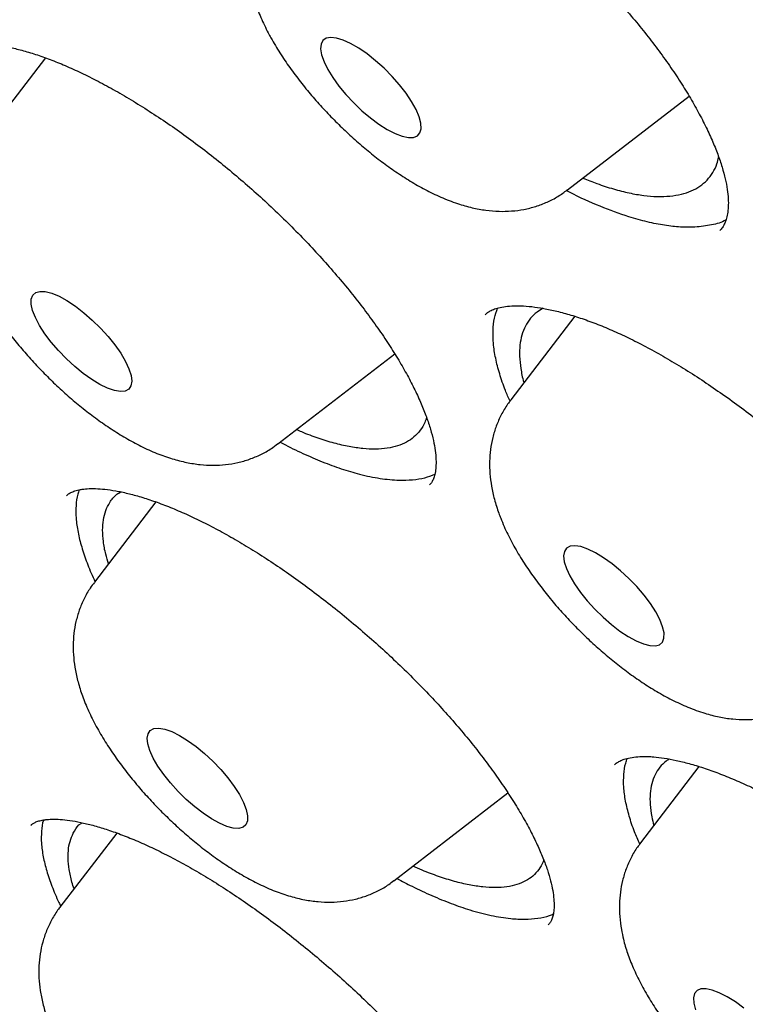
# Model space of a CAD drawing. Header units: millimetres. Extents: x 8 to 806, y 12 to 1720.
# Tile 23 of 128: x 627.25 to 631.57, y 636.02 to 641.88. Entities that reach past the tile are written whole.
import ezdxf

# ---------------------------------------------------------------- set-up
doc = ezdxf.new("R2010")
doc.units = ezdxf.units.MM

msp = doc.modelspace()

# ---------------------------------------------------------------- linework, layer by layer
at = {"color": 7, "linetype": 'Continuous', "lineweight": 30}
for p, q in [((627.4008, 641.6545), (627.0014, 641.1331)), ((630.5071, 640.8675), (631.2315, 641.4263)), ((630.0193, 640.1265), (630.0177, 640.1246)), ((630.5511, 640.1154), (630.1702, 639.6183)), ((628.7843, 639.356), (629.4793, 639.892)), ((627.528, 639.0483), (627.5266, 639.0465)), ((628.0585, 639.0101), (627.6921, 638.5318)), ((631.2903, 637.4347), (630.9426, 636.9809)), ((629.475, 636.7547), (630.153, 637.2776)), ((627.3163, 637.0855), (627.315, 637.084)), ((627.8258, 637.0387), (627.4876, 636.5974))]:
    msp.add_line(p, q, dxfattribs=at)
at = {"color": 7, "linetype": 'Continuous', "lineweight": 30, "flags": 128}
for points in [[(629.0816, 641.5852), (629.1114, 641.5366), (629.1477, 641.4863), (629.1895, 641.4358), (629.2356, 641.3864), (629.2846, 641.3397), (629.3351, 641.2969), (629.3858, 641.2593), (629.435, 641.228), (629.4815, 641.2039), (629.5238, 641.1876), (629.5608, 641.1797), (629.5913, 641.1804), (629.6146, 641.1896), (629.6299, 641.207), (629.6368, 641.2323), (629.6351, 641.2646), (629.6249, 641.303), (629.6064, 641.3465), (629.5802, 641.3937), (629.547, 641.4434), (629.5078, 641.494), (629.4637, 641.5441), (629.416, 641.5923), (629.3661, 641.6372), (629.3153, 641.6776), (629.2652, 641.7121), (629.2172, 641.7399), (629.1726, 641.7602), (629.1328, 641.7723), (629.0989, 641.776), (629.0719, 641.771), (629.0526, 641.7577), (629.0414, 641.7362), (629.0388, 641.7073), (629.0448, 641.6718), (629.0592, 641.6307), (629.0816, 641.5852)], [(627.898, 639.8026), (627.9104, 639.7627), (627.9144, 639.7287), (627.9098, 639.7015), (627.8967, 639.6819), (627.8755, 639.6704), (627.8468, 639.6675), (627.8114, 639.6731), (627.7704, 639.6872), (627.7249, 639.7093), (627.6763, 639.7388), (627.6259, 639.7748), (627.5752, 639.8163), (627.5256, 639.8621), (627.4787, 639.9109), (627.4356, 639.9612), (627.3977, 640.0118), (627.3661, 640.061), (627.3416, 640.1074), (627.325, 640.1498), (627.3167, 640.1869), (627.3171, 640.2176), (627.326, 640.2411), (627.3432, 640.2567), (627.3682, 640.2639), (627.4004, 640.2626), (627.4387, 640.2527), (627.4821, 640.2345), (627.5293, 640.2087), (627.579, 640.1758), (627.6297, 640.1369), (627.6801, 640.0931), (627.7285, 640.0456), (627.7737, 639.9959), (627.8143, 639.9452), (627.8492, 639.8952), (627.8774, 639.8472), (627.898, 639.8026)], [(630.5011, 638.6144), (630.5218, 638.5698), (630.5499, 638.5218), (630.5848, 638.4718), (630.6254, 638.4212), (630.6706, 638.3714), (630.7191, 638.3239), (630.7694, 638.2801), (630.8201, 638.2412), (630.8698, 638.2084), (630.917, 638.1825), (630.9604, 638.1644), (630.9987, 638.1545), (631.0309, 638.1531), (631.0559, 638.1603), (631.0731, 638.1759), (631.082, 638.1994), (631.0824, 638.2301), (631.0741, 638.2672), (631.0575, 638.3096), (631.033, 638.3561), (631.0014, 638.4053), (630.9635, 638.4558), (630.9205, 638.5062), (630.8735, 638.555), (630.8239, 638.6008), (630.7732, 638.6423), (630.7228, 638.6783), (630.6742, 638.7078), (630.6287, 638.7298), (630.5877, 638.7439), (630.5523, 638.7496), (630.5236, 638.7466), (630.5024, 638.7352), (630.4893, 638.7156), (630.4847, 638.6883), (630.4887, 638.6543), (630.5011, 638.6144)], [(628.6044, 637.1422), (628.6037, 637.1118), (628.5945, 637.0886), (628.5769, 637.0733), (628.5515, 637.0665), (628.5191, 637.0682), (628.4806, 637.0784), (628.437, 637.0969), (628.3896, 637.1231), (628.3399, 637.1562), (628.2891, 637.1953), (628.2388, 637.2393), (628.1905, 637.2869), (628.1455, 637.3368), (628.1051, 637.3874), (628.0705, 637.4374), (628.0426, 637.4853), (628.0223, 637.5297), (628.0102, 637.5693), (628.0066, 637.6031), (628.0116, 637.63), (628.025, 637.6493), (628.0466, 637.6604), (628.0755, 637.663), (628.1112, 637.657), (628.1524, 637.6426), (628.198, 637.6202), (628.2468, 637.5904), (628.2972, 637.5541), (628.3479, 637.5124), (628.3974, 637.4665), (628.4442, 637.4176), (628.4871, 637.3672), (628.5247, 637.3167), (628.5561, 637.2676), (628.5802, 637.2213), (628.5965, 637.1791), (628.6044, 637.1422)], [(631.5574, 635.9956), (631.5068, 636.033), (631.4577, 636.0641), (631.4113, 636.088), (631.3692, 636.1039), (631.3324, 636.1116), (631.3021, 636.1106), (631.279, 636.1012), (631.264, 636.0834), (631.2574, 636.0579), (631.2593, 636.0254)], [(631.2593, 636.0254), (631.2699, 635.9868)]]:
    msp.add_lwpolyline(points, dxfattribs=at)
at = {"color": 7, "linetype": 'Continuous', "lineweight": 30}
for points, knots in [([(592.5058, 673.8942), (592.4721, 673.8618), (592.4093, 673.8013), (592.3282, 673.7187), (592.2633, 673.6505), (592.2143, 673.5974), (592.1692, 673.5475), (592.1258, 673.4983), (592.0787, 673.4436), (592.0299, 673.3855), (591.9768, 673.3203), (591.9226, 673.2516), (591.8724, 673.1859), (591.8272, 673.1251), (591.7785, 673.0576), (591.7231, 672.9782), (591.6592, 672.8828), (591.5925, 672.7782), (591.5248, 672.6665), (591.4584, 672.5507), (591.396, 672.4357), (591.3376, 672.322), (591.2839, 672.2114), (591.2343, 672.1036), (591.19, 672.0021), (591.1505, 671.9068), (591.1152, 671.8177), (591.0824, 671.7309), (591.0501, 671.6415), (591.0167, 671.5441), (590.9822, 671.438), (590.9476, 671.3243), (590.9123, 671.2001), (590.8781, 671.0701), (590.8464, 670.9383), (590.8176, 670.8083), (590.7926, 670.6842), (590.7706, 670.565), (590.7526, 670.4577), (590.7375, 670.3597), (590.7244, 670.2678), (590.7118, 670.1715), (590.6987, 670.0599), (590.6855, 669.9316), (590.6734, 669.7922), (590.6633, 669.6483), (590.6526, 669.4507), (590.6451, 669.2017), (590.6452, 668.903), (590.6532, 668.6117), (590.6685, 668.3224), (590.6896, 668.0488), (590.715, 667.7905), (590.743, 667.5501), (590.776, 667.3036), (590.8155, 667.0429), (590.8597, 666.7818), (590.9072, 666.5272), (590.9546, 666.2914), (591.0036, 666.0639), (591.0528, 665.8481), (591.1015, 665.6451), (591.1491, 665.4553), (591.1953, 665.2781), (591.2425, 665.1028), (591.2944, 664.9168), (591.3495, 664.7259), (591.4074, 664.5315), (591.4669, 664.338), (591.5315, 664.1343), (591.6003, 663.9235), (591.6926, 663.6491), (591.8125, 663.3065), (591.9293, 662.9887), (592.0162, 662.7596), (592.0661, 662.6298), (592.1131, 662.5093), (592.1551, 662.4029), (592.1917, 662.3111), (592.2226, 662.2341), (592.2477, 662.172), (592.2669, 662.1249), (592.2822, 662.0874), (592.3001, 662.0435), (592.3265, 661.9794), (592.365, 661.8865), (592.4179, 661.7601), (592.4832, 661.6061), (592.5573, 661.4339), (592.6331, 661.2603), (592.7091, 661.0889), (592.7851, 660.9197), (592.8751, 660.7219), (592.9793, 660.4965), (593.0991, 660.2422), (593.2332, 659.9625), (593.3876, 659.6471), (593.5676, 659.2875), (593.7648, 658.9025), (593.9803, 658.4918), (594.1726, 658.134), (594.3355, 657.8363), (594.4611, 657.6096), (594.5853, 657.388), (594.7034, 657.1795), (594.813, 656.9881), (594.9136, 656.8139), (595.0049, 656.6571), (595.0898, 656.5124), (595.1668, 656.3819), (595.2349, 656.2672), (595.2905, 656.174), (595.3352, 656.0993), (595.3746, 656.0338), (595.4154, 655.966), (595.4721, 655.8722), (595.5501, 655.7437), (595.653, 655.5753), (595.7761, 655.3756), (595.9113, 655.1583), (596.0571, 654.9261), (596.2115, 654.6826), (596.378, 654.4228), (596.5517, 654.1547), (596.7276, 653.886), (596.984, 653.4986), (597.3238, 652.9937), (597.7784, 652.334), (598.2661, 651.643), (598.7878, 650.9222), (599.3551, 650.1567), (599.9708, 649.3466), (600.6388, 648.4907), (601.3169, 647.6439), (602.0049, 646.8057), (602.7017, 645.9771), (603.4061, 645.1588), (604.1419, 644.3234), (604.9119, 643.4696), (605.719, 642.5965), (606.5391, 641.7307), (607.3712, 640.8732), (608.1994, 640.0398), (609.022, 639.231), (609.8375, 638.4469), (610.6603, 637.6735), (611.4895, 636.9117), (612.3241, 636.1623), (613.1237, 635.4608), (613.8901, 634.8032), (614.6266, 634.1842), (615.3768, 633.5673), (616.141, 632.9528), (616.9185, 632.3418), (617.7089, 631.7355), (618.505, 631.1399), (619.2988, 630.5611), (620.0809, 630.0057), (620.8481, 629.4754), (621.569, 628.9905), (622.2449, 628.5478), (622.7515, 628.2242), (623.1207, 627.9925), (623.3505, 627.8498), (623.5621, 627.7197), (623.7629, 627.5972), (623.9499, 627.4842), (624.1197, 627.3823), (624.2459, 627.3072), (624.3374, 627.253), (624.4053, 627.213), (624.4793, 627.1694), (624.5693, 627.1166), (624.6823, 627.0506), (624.8191, 626.9713), (624.979, 626.8792), (625.1617, 626.7748), (625.3673, 626.6586), (625.5952, 626.5311), (625.9288, 626.3468), (626.3505, 626.1187), (626.8425, 625.8601), (627.3061, 625.6231), (627.7418, 625.4066), (628.1502, 625.2092), (628.5082, 625.0408), (628.8196, 624.8979), (629.0859, 624.7782), (629.3302, 624.6706), (629.5501, 624.5755), (629.7453, 624.4926), (629.9106, 624.4236), (630.0486, 624.3667), (630.1644, 624.3195), (630.2555, 624.2827), (630.3342, 624.2512), (630.4096, 624.2212), (630.5038, 624.184), (630.6166, 624.1399), (630.7431, 624.0911), (630.882, 624.0383), (631.029, 623.9832), (631.1806, 623.9274), (631.3293, 623.8736), (631.4711, 623.8231), (631.6061, 623.7759), (631.7665, 623.7206), (631.9471, 623.6598), (632.1426, 623.5959), (632.3111, 623.5421), (632.4547, 623.4974), (632.5778, 623.4598), (632.6914, 623.4257), (632.7997, 623.3939), (632.9042, 623.3636), (633.0078, 623.3342), (633.1104, 623.3056), (633.2157, 623.2768), (633.3271, 623.247), (633.451, 623.2145), (633.5901, 623.1791), (633.7439, 623.1412), (633.9342, 623.096), (634.1552, 623.0461), (634.4007, 622.9942), (634.6435, 622.9465), (634.8567, 622.9079), (635.0411, 622.8768), (635.1961, 622.8523), (635.3426, 622.8307), (635.475, 622.8125), (635.5893, 622.7977), (635.6779, 622.787), (635.745, 622.7792), (635.8005, 622.773), (635.8632, 622.7662), (635.9396, 622.7584), (636.0305, 622.7497), (636.1342, 622.7405), (636.2718, 622.7295), (636.4313, 622.7187), (636.6023, 622.7098), (636.7525, 622.704), (636.8746, 622.7009), (636.9712, 622.6993), (637.0466, 622.6987), (637.1187, 622.6985), (637.1968, 622.6989), (637.2879, 622.7), (637.3925, 622.7024), (637.509, 622.7063), (637.6329, 622.712), (637.7599, 622.7197), (637.8865, 622.729), (638.0364, 622.7422), (638.206, 622.7604), (638.3918, 622.7846), (638.5706, 622.8121), (638.7451, 622.843), (638.9178, 622.8779), (639.0878, 622.9165), (639.2507, 622.9579), (639.3863, 622.9958), (639.4982, 623.0295), (639.5936, 623.0597), (639.6966, 623.0943), (639.8048, 623.1327), (639.911, 623.1728), (640.0089, 623.2119), (640.0974, 623.2489), (640.1806, 623.2852), (640.259, 623.3209), (640.3367, 623.3577), (640.4153, 623.3964), (640.4959, 623.4376), (640.5754, 623.48), (640.6527, 623.5227), (640.7314, 623.5679), (640.8152, 623.6179), (640.897, 623.6688), (640.9707, 623.7164), (641.0311, 623.7567), (641.0817, 623.7914), (641.1271, 623.8231), (641.173, 623.8559), (641.2288, 623.8966), (641.2924, 623.9444), (641.3598, 623.9968), (641.4235, 624.0478), (641.4851, 624.0986), (641.5459, 624.1502), (641.6103, 624.2065), (641.6768, 624.2664), (641.7461, 624.3309), (641.8148, 624.3973), (641.8929, 624.4746), (641.9526, 624.537), (641.9812, 624.5668)], [0, 0, 0, 0, 0.002468, 0.004603, 0.006406, 0.007889, 0.009177, 0.01063, 0.011877, 0.013291, 0.015066, 0.016885, 0.018554, 0.020075, 0.021532, 0.023674, 0.026014, 0.02865, 0.031449, 0.034228, 0.037044, 0.039676, 0.042368, 0.044886, 0.047227, 0.049401, 0.051427, 0.053306, 0.055289, 0.05746, 0.059834, 0.062335, 0.064948, 0.067936, 0.070723, 0.073378, 0.076184, 0.078511, 0.080792, 0.082789, 0.0845, 0.08638, 0.08861, 0.091214, 0.094041, 0.096848, 0.099631, 0.105494, 0.111075, 0.116389, 0.121578, 0.126805, 0.13104, 0.135219, 0.139353, 0.143756, 0.14852, 0.152511, 0.156437, 0.160138, 0.163616, 0.166869, 0.169881, 0.172649, 0.17525, 0.178124, 0.18134, 0.184108, 0.187087, 0.190204, 0.193379, 0.196612, 0.202519, 0.208611, 0.210564, 0.2125, 0.214245, 0.215775, 0.217091, 0.218191, 0.219077, 0.219749, 0.220206, 0.220677, 0.221624, 0.222943, 0.224635, 0.226994, 0.229463, 0.231891, 0.23428, 0.23663, 0.238939, 0.242489, 0.24594, 0.249388, 0.253922, 0.258763, 0.26391, 0.269365, 0.275125, 0.278066, 0.281081, 0.284018, 0.286726, 0.289206, 0.291456, 0.293478, 0.29527, 0.297039, 0.298509, 0.299681, 0.300621, 0.30138, 0.302197, 0.303223, 0.304974, 0.307119, 0.309659, 0.312594, 0.315393, 0.318476, 0.321823, 0.325212, 0.328582, 0.331932, 0.339753, 0.347465, 0.356505, 0.365392, 0.374127, 0.384747, 0.395231, 0.405621, 0.415916, 0.426117, 0.436224, 0.446238, 0.457205, 0.468172, 0.479138, 0.490104, 0.50107, 0.511454, 0.521839, 0.532224, 0.542609, 0.552995, 0.563381, 0.572294, 0.581332, 0.590529, 0.599883, 0.609397, 0.619069, 0.6289, 0.638663, 0.648316, 0.657804, 0.667126, 0.675192, 0.68313, 0.686214, 0.689163, 0.691845, 0.694257, 0.696817, 0.698983, 0.700757, 0.701653, 0.702495, 0.703361, 0.704497, 0.705954, 0.707712, 0.70977, 0.712129, 0.714789, 0.71775, 0.721007, 0.727831, 0.734332, 0.74051, 0.746365, 0.751896, 0.757103, 0.761027, 0.764738, 0.768146, 0.771221, 0.773964, 0.776374, 0.778221, 0.779829, 0.781309, 0.782116, 0.783193, 0.784542, 0.786161, 0.788052, 0.790006, 0.792185, 0.794455, 0.796633, 0.79872, 0.800713, 0.802615, 0.80586, 0.808793, 0.811416, 0.813494, 0.815327, 0.81704, 0.818702, 0.820311, 0.821868, 0.823507, 0.825086, 0.826783, 0.828727, 0.830918, 0.833356, 0.83604, 0.840024, 0.844023, 0.848013, 0.851992, 0.85464, 0.857283, 0.859841, 0.862111, 0.864082, 0.865753, 0.866711, 0.867578, 0.868654, 0.86999, 0.871587, 0.873445, 0.875483, 0.878927, 0.882023, 0.88477, 0.887158, 0.888766, 0.890138, 0.891363, 0.8928, 0.894522, 0.896503, 0.898742, 0.901182, 0.903646, 0.90612, 0.908605, 0.912504, 0.916264, 0.919843, 0.923436, 0.927069, 0.930677, 0.934233, 0.937549, 0.939501, 0.941561, 0.943845, 0.946353, 0.948836, 0.951054, 0.953054, 0.954924, 0.956804, 0.958531, 0.960389, 0.962359, 0.964264, 0.966066, 0.967882, 0.969915, 0.972169, 0.973914, 0.97543, 0.9767, 0.977728, 0.978822, 0.980143, 0.981948, 0.983695, 0.985321, 0.986848, 0.988422, 0.990035, 0.991833, 0.993882, 0.996091, 0.998133, 1, 1, 1, 1]), ([(593.3787, 671.6692), (593.4191, 671.7047), (593.5072, 671.782), (593.6515, 671.8928), (593.8098, 672.0033), (593.9752, 672.1064), (594.1471, 672.2023), (594.3257, 672.2911), (594.5109, 672.3727), (594.7026, 672.447), (594.9007, 672.5142), (595.1052, 672.5742), (595.316, 672.627), (595.5331, 672.6726), (595.7565, 672.711), (595.9861, 672.7422), (596.2219, 672.7663), (596.4637, 672.7831), (596.7117, 672.7927), (596.9656, 672.7951), (597.2255, 672.7903), (597.4913, 672.7783), (597.7629, 672.759), (598.0403, 672.7324), (598.3233, 672.6986), (598.6118, 672.6576), (598.9059, 672.6093), (599.2054, 672.5538), (599.5102, 672.491), (599.8202, 672.421), (600.1354, 672.3437), (600.4555, 672.2593), (600.7806, 672.1677), (601.1106, 672.0689), (601.4452, 671.9629), (601.7845, 671.8499), (602.1283, 671.7297), (602.4765, 671.6025), (602.829, 671.4683), (603.1857, 671.3271), (603.5465, 671.179), (603.9112, 671.0239), (604.2798, 670.862), (604.6521, 670.6932), (605.028, 670.5177), (605.4074, 670.3355), (605.7902, 670.1467), (606.1762, 669.9512), (606.5654, 669.7492), (606.9576, 669.5406), (607.3526, 669.3257), (607.7505, 669.1044), (608.151, 668.8768), (608.554, 668.643), (608.9594, 668.403), (609.3671, 668.1569), (609.777, 667.9049), (610.1888, 667.6469), (610.6026, 667.383), (611.0181, 667.1134), (611.4353, 666.838), (611.8539, 666.5571), (612.274, 666.2706), (612.6953, 665.9787), (613.1177, 665.6814), (613.5411, 665.3789), (613.9654, 665.0712), (614.3905, 664.7584), (614.8161, 664.4407), (615.2422, 664.1181), (615.6687, 663.7906), (616.0953, 663.4585), (616.5221, 663.1218), (616.9488, 662.7806), (617.3753, 662.435), (617.8015, 662.0852), (618.2273, 661.7312), (618.6526, 661.3731), (619.0771, 661.011), (619.5008, 660.6452), (619.9236, 660.2755), (620.3452, 659.9023), (620.7657, 659.5255), (621.1848, 659.1454), (621.6025, 658.762), (622.0186, 658.3754), (622.433, 657.9857), (622.8455, 657.5932), (623.256, 657.1978), (623.6645, 656.7997), (624.0707, 656.3991), (624.4746, 655.996), (624.876, 655.5906), (625.2749, 655.183), (625.671, 654.7733), (626.0643, 654.3617), (626.4547, 653.9482), (626.842, 653.5331), (627.2261, 653.1163), (627.6069, 652.6981), (627.9843, 652.2786), (628.3582, 651.8579), (628.7284, 651.4362), (629.0949, 651.0134), (629.4575, 650.5899), (629.8161, 650.1657), (630.1707, 649.741), (630.5211, 649.3158), (630.8671, 648.8903), (631.2088, 648.4647), (631.5459, 648.039), (631.8785, 647.6135), (632.2063, 647.1881), (632.5293, 646.7632), (632.8474, 646.3387), (633.1605, 645.9148), (633.4686, 645.4916), (633.7714, 645.0694), (634.0689, 644.6481), (634.3611, 644.228), (634.6478, 643.8091), (634.9289, 643.3916), (635.2044, 642.9757), (635.4743, 642.5614), (635.7383, 642.1488), (635.9964, 641.7382), (636.2485, 641.3296), (636.4947, 640.9231), (636.7347, 640.5189), (636.9685, 640.1172), (637.1961, 639.7179), (637.4174, 639.3213), (637.6323, 638.9275), (637.8408, 638.5365), (638.0427, 638.1486), (638.2381, 637.7639), (638.4268, 637.3823), (638.6089, 637.0042), (638.7842, 636.6295), (638.9527, 636.2585), (639.1144, 635.8912), (639.2692, 635.5278), (639.4171, 635.1683), (639.558, 634.8129), (639.6918, 634.4616), (639.8187, 634.1147), (639.9385, 633.7722), (640.0511, 633.4342), (640.1566, 633.1008), (640.255, 632.7721), (640.3461, 632.4483), (640.43, 632.1294), (640.5068, 631.8156), (640.5762, 631.5069), (640.6384, 631.2034), (640.6934, 630.9052), (640.7411, 630.6125), (640.7815, 630.3253), (640.8146, 630.0437), (640.8405, 629.7678), (640.8591, 629.4976), (640.8704, 629.2333), (640.8745, 628.9749), (640.8714, 628.7225), (640.861, 628.4761), (640.8435, 628.2358), (640.8188, 628.0017), (640.7869, 627.7738), (640.7478, 627.5522), (640.7016, 627.3369), (640.6482, 627.1279), (640.5878, 626.9252), (640.5202, 626.7289), (640.4454, 626.5391), (640.3635, 626.3557), (640.2745, 626.1788), (640.1783, 626.0084), (640.0749, 625.8446), (639.9642, 625.6876), (639.8561, 625.548), (639.7817, 625.4641), (639.7493, 625.4275)], [0, 0, 0, 0, 0.004838, 0.010562, 0.016278, 0.021985, 0.027682, 0.033366, 0.039037, 0.044696, 0.050341, 0.055975, 0.061598, 0.067211, 0.072816, 0.078413, 0.084004, 0.08959, 0.095172, 0.10075, 0.106326, 0.1119, 0.117473, 0.123045, 0.128616, 0.134187, 0.139758, 0.14533, 0.150902, 0.156475, 0.162048, 0.167622, 0.173197, 0.178774, 0.18435, 0.189928, 0.195507, 0.201087, 0.206668, 0.212249, 0.217832, 0.223415, 0.228999, 0.234584, 0.24017, 0.245757, 0.251344, 0.256932, 0.26252, 0.26811, 0.273699, 0.27929, 0.284881, 0.290472, 0.296064, 0.301656, 0.307249, 0.312842, 0.318436, 0.32403, 0.329624, 0.335219, 0.340814, 0.346409, 0.352005, 0.357601, 0.363197, 0.368793, 0.37439, 0.379986, 0.385583, 0.391181, 0.396778, 0.402376, 0.407973, 0.413571, 0.419169, 0.424767, 0.430366, 0.435964, 0.441562, 0.447161, 0.45276, 0.458358, 0.463957, 0.469556, 0.475155, 0.480754, 0.486352, 0.491951, 0.49755, 0.503149, 0.508748, 0.514347, 0.519946, 0.525545, 0.531144, 0.536743, 0.542342, 0.547941, 0.553539, 0.559138, 0.564736, 0.570335, 0.575933, 0.581531, 0.58713, 0.592728, 0.598325, 0.603923, 0.609521, 0.615118, 0.620715, 0.626312, 0.631909, 0.637506, 0.643102, 0.648698, 0.654294, 0.65989, 0.665485, 0.67108, 0.676675, 0.682269, 0.687863, 0.693457, 0.69905, 0.704643, 0.710235, 0.715827, 0.721419, 0.72701, 0.7326, 0.73819, 0.743779, 0.749368, 0.754956, 0.760543, 0.76613, 0.771716, 0.777301, 0.782885, 0.788469, 0.794052, 0.799633, 0.805214, 0.810794, 0.816373, 0.821951, 0.827528, 0.833104, 0.838679, 0.844253, 0.849827, 0.855399, 0.860971, 0.866542, 0.872112, 0.877683, 0.883253, 0.888823, 0.894394, 0.899966, 0.905539, 0.911115, 0.916692, 0.922274, 0.92786, 0.933451, 0.939048, 0.944653, 0.950267, 0.955891, 0.961526, 0.967173, 0.972833, 0.978506, 0.984191, 0.989889, 0.995598, 1, 1, 1, 1]), ([(593.3068, 671.2418), (593.2745, 671.2052), (593.1984, 671.1189), (593.0867, 670.9749), (592.9705, 670.8109), (592.8618, 670.6399), (592.7602, 670.4622), (592.6658, 670.2776), (592.5787, 670.0863), (592.499, 669.8884), (592.4267, 669.6837), (592.3617, 669.4725), (592.3043, 669.2548), (592.2543, 669.0306), (592.2118, 668.8), (592.1769, 668.5631), (592.1496, 668.3201), (592.1299, 668.0709), (592.1178, 667.8158), (592.1132, 667.5548), (592.1163, 667.2879), (592.1269, 667.0154), (592.1451, 666.7372), (592.1709, 666.4535), (592.2043, 666.1645), (592.2451, 665.8701), (592.2935, 665.5705), (592.3493, 665.2657), (592.4125, 664.956), (592.4832, 664.6413), (592.5613, 664.3218), (592.6467, 663.9976), (592.7394, 663.6687), (592.8394, 663.3353), (592.9467, 662.9974), (593.0611, 662.6552), (593.1827, 662.3088), (593.3114, 661.9582), (593.4473, 661.6035), (593.5901, 661.245), (593.7399, 660.8826), (593.8967, 660.5164), (594.0603, 660.1467), (594.2308, 659.7734), (594.408, 659.3967), (594.592, 659.0168), (594.7827, 658.6337), (594.9799, 658.2475), (595.1837, 657.8583), (595.3939, 657.4663), (595.6106, 657.0716), (595.8336, 656.6744), (596.0629, 656.2746), (596.2984, 655.8724), (596.5401, 655.468), (596.7877, 655.0615), (597.0414, 654.653), (597.301, 654.2426), (597.5664, 653.8305), (597.8376, 653.4167), (598.1144, 653.0014), (598.3968, 652.5848), (598.6847, 652.1669), (598.978, 651.7478), (599.2766, 651.3277), (599.5804, 650.9068), (599.8894, 650.4851), (600.2034, 650.0628), (600.5224, 649.64), (600.8461, 649.2168), (601.1747, 648.7934), (601.5078, 648.3699), (601.8456, 647.9464), (602.1877, 647.523), (602.5342, 647.0999), (602.8849, 646.6773), (603.2398, 646.2551), (603.5986, 645.8336), (603.9614, 645.4129), (604.328, 644.9931), (604.6982, 644.5743), (605.072, 644.1567), (605.4493, 643.7404), (605.8299, 643.3256), (606.2138, 642.9123), (606.6007, 642.5006), (606.9907, 642.0908), (607.3835, 641.6828), (607.779, 641.277), (608.1772, 640.8732), (608.5779, 640.4718), (608.981, 640.0728), (609.3864, 639.6764), (609.7939, 639.2826), (610.2034, 638.8916), (610.6148, 638.5035), (611.028, 638.1184), (611.4428, 637.7364), (611.8592, 637.3577), (612.2769, 636.9823), (612.6959, 636.6104), (613.116, 636.2422), (613.5372, 635.8776), (613.9592, 635.5168), (614.382, 635.16), (614.8054, 634.8072), (615.2293, 634.4585), (615.6535, 634.1141), (616.078, 633.7741), (616.5026, 633.4385), (616.9272, 633.1074), (617.3516, 632.7811), (617.7758, 632.4595), (618.1995, 632.1427), (618.6228, 631.8309), (619.0453, 631.5241), (619.4671, 631.2225), (619.8879, 630.9262), (620.3077, 630.6351), (620.7264, 630.3495), (621.1437, 630.0694), (621.5596, 629.7948), (621.974, 629.526), (622.3867, 629.2628), (622.7976, 629.0056), (623.2066, 628.7542), (623.6135, 628.5088), (624.0183, 628.2695), (624.4208, 628.0363), (624.8209, 627.8094), (625.2184, 627.5887), (625.6133, 627.3743), (626.0055, 627.1664), (626.3948, 626.965), (626.7811, 626.7701), (627.1643, 626.5818), (627.5442, 626.4001), (627.9209, 626.2252), (628.2941, 626.0571), (628.6637, 625.8958), (629.0297, 625.7413), (629.3919, 625.5938), (629.7503, 625.4533), (630.1046, 625.3197), (630.4549, 625.1933), (630.801, 625.074), (631.1429, 624.9618), (631.4803, 624.8568), (631.8133, 624.759), (632.1417, 624.6685), (632.4654, 624.5853), (632.7844, 624.5095), (633.0985, 624.441), (633.4076, 624.3799), (633.7118, 624.3262), (634.0107, 624.28), (634.3045, 624.2413), (634.5929, 624.2101), (634.876, 624.1864), (635.1535, 624.1702), (635.4254, 624.1616), (635.6917, 624.1607), (635.9521, 624.1673), (636.2067, 624.1815), (636.4553, 624.2033), (636.6978, 624.2327), (636.9341, 624.2698), (637.1642, 624.3144), (637.3879, 624.3666), (637.6051, 624.4263), (637.8157, 624.4936), (638.0197, 624.5683), (638.217, 624.6504), (638.4075, 624.7399), (638.5911, 624.8366), (638.7678, 624.9407), (638.9376, 625.0518), (639.1001, 625.1704), (639.2356, 625.2781), (639.3142, 625.3492), (639.3436, 625.3758)], [0, 0, 0, 0, 0.00406, 0.009581, 0.015107, 0.020639, 0.026179, 0.031728, 0.037287, 0.042858, 0.04844, 0.054034, 0.059638, 0.065252, 0.070876, 0.076509, 0.082148, 0.087794, 0.093446, 0.099102, 0.104761, 0.110423, 0.116088, 0.121754, 0.12742, 0.133088, 0.138755, 0.144423, 0.15009, 0.155756, 0.161422, 0.167087, 0.172751, 0.178414, 0.184076, 0.189737, 0.195398, 0.201057, 0.206715, 0.212373, 0.218029, 0.223685, 0.22934, 0.234994, 0.240647, 0.246299, 0.251951, 0.257602, 0.263252, 0.268902, 0.274551, 0.280199, 0.285847, 0.291495, 0.297142, 0.302788, 0.308434, 0.31408, 0.319725, 0.32537, 0.331014, 0.336659, 0.342302, 0.347946, 0.353589, 0.359232, 0.364875, 0.370517, 0.376159, 0.381801, 0.387443, 0.393085, 0.398726, 0.404367, 0.410008, 0.415649, 0.42129, 0.426931, 0.432571, 0.438212, 0.443852, 0.449492, 0.455133, 0.460773, 0.466413, 0.472053, 0.477693, 0.483333, 0.488973, 0.494613, 0.500252, 0.505892, 0.511532, 0.517172, 0.522812, 0.528452, 0.534092, 0.539732, 0.545372, 0.551012, 0.556652, 0.562293, 0.567933, 0.573573, 0.579214, 0.584855, 0.590495, 0.596136, 0.601777, 0.607419, 0.61306, 0.618702, 0.624343, 0.629985, 0.635628, 0.64127, 0.646913, 0.652556, 0.658199, 0.663842, 0.669486, 0.67513, 0.680774, 0.686419, 0.692064, 0.69771, 0.703356, 0.709002, 0.714649, 0.720296, 0.725944, 0.731593, 0.737242, 0.742891, 0.748542, 0.754192, 0.759844, 0.765496, 0.771149, 0.776803, 0.782458, 0.788113, 0.793769, 0.799427, 0.805085, 0.810744, 0.816404, 0.822065, 0.827727, 0.833391, 0.839055, 0.84472, 0.850386, 0.856052, 0.86172, 0.867388, 0.873056, 0.878725, 0.884393, 0.890061, 0.895728, 0.901393, 0.907056, 0.912716, 0.918373, 0.924025, 0.929671, 0.935311, 0.940943, 0.946567, 0.952181, 0.957784, 0.963377, 0.968958, 0.974527, 0.980086, 0.985634, 0.991172, 0.996703, 1, 1, 1, 1]), ([(628.748, 643.2594), (628.7578, 643.2596), (628.7854, 643.2603), (628.8371, 643.2575), (628.9047, 643.249), (628.9794, 643.2343), (629.0607, 643.2134), (629.148, 643.186), (629.2408, 643.1519), (629.3381, 643.1112), (629.4392, 643.0641), (629.5433, 643.0108), (629.6494, 642.9517), (629.7566, 642.8871), (629.8641, 642.8175), (629.9718, 642.743), (630.0797, 642.6637), (630.188, 642.5795), (630.296, 642.4907), (630.4028, 642.3979), (630.5075, 642.302), (630.6092, 642.2038), (630.7069, 642.1041), (630.7999, 642.0038), (630.8873, 641.9038), (630.9689, 641.8045), (631.0449, 641.7058), (631.1157, 641.6074), (631.181, 641.5096), (631.2403, 641.4133), (631.2932, 641.3194), (631.3393, 641.2287), (631.3782, 641.1421), (631.4097, 641.0607), (631.434, 640.9852), (631.4511, 640.9165), (631.4614, 640.8552), (631.4656, 640.8015), (631.4646, 640.7547), (631.4591, 640.7151), (631.4499, 640.6822), (631.4371, 640.6553), (631.4261, 640.6378), (631.4164, 640.6295), (631.4138, 640.6272)], [0, 0, 0, 0, 0.012521, 0.035254, 0.058183, 0.081452, 0.105089, 0.129073, 0.153355, 0.177866, 0.202531, 0.227271, 0.252, 0.276648, 0.301162, 0.325481, 0.350014, 0.37488, 0.400007, 0.425313, 0.450708, 0.476077, 0.501312, 0.526324, 0.551041, 0.575414, 0.599629, 0.62409, 0.648705, 0.673415, 0.698143, 0.722786, 0.747257, 0.771475, 0.795366, 0.818878, 0.841996, 0.864747, 0.887733, 0.911139, 0.935297, 0.960941, 0.989536, 1, 1, 1, 1]), ([(628.7247, 642.6438), (628.7205, 642.6388), (628.7003, 642.6146), (628.672, 642.566), (628.6407, 642.4998), (628.6184, 642.4308), (628.6041, 642.3604), (628.5975, 642.2887), (628.5984, 642.2156), (628.6068, 642.1406), (628.623, 642.0625), (628.6478, 641.98), (628.6823, 641.8927), (628.7158, 641.8233), (628.7379, 641.783), (628.7431, 641.7733)], [0, 0, 0, 0, 0.020259, 0.09652, 0.171912, 0.24703, 0.322565, 0.399372, 0.478573, 0.561651, 0.650502, 0.747183, 0.852731, 0.964702, 1, 1, 1, 1]), ([(628.7431, 641.7733), (628.7518, 641.7581), (628.7773, 641.7132), (628.8242, 641.6397), (628.8853, 641.5538), (628.9502, 641.4708), (629.0187, 641.3905), (629.0903, 641.313), (629.1649, 641.2384), (629.2419, 641.1669), (629.3213, 641.099), (629.4027, 641.0349), (629.4863, 640.9749), (629.5724, 640.9192), (629.6616, 640.8684), (629.7553, 640.823), (629.8483, 640.7868), (629.9377, 640.7612), (630.02, 640.7459), (630.0986, 640.7394), (630.1744, 640.741), (630.2479, 640.7507), (630.319, 640.7684), (630.3871, 640.7943), (630.4505, 640.8266), (630.4883, 640.8545), (630.5064, 640.8679)], [0, 0, 0, 0, 0.024672, 0.07278, 0.119382, 0.164807, 0.209438, 0.25359, 0.297524, 0.341475, 0.385604, 0.430156, 0.475426, 0.52179, 0.569747, 0.619923, 0.672857, 0.718095, 0.75938, 0.797667, 0.833913, 0.868807, 0.902816, 0.936253, 0.969331, 1, 1, 1, 1]), ([(626.8374, 641.6868), (626.8416, 641.6909), (626.85, 641.6992), (626.8714, 641.7111), (626.9008, 641.7222), (626.9393, 641.7309), (626.9871, 641.7359), (627.0424, 641.7361), (627.105, 641.7309), (627.1745, 641.7199), (627.2501, 641.7029), (627.3311, 641.6795), (627.4169, 641.6497), (627.5073, 641.6136), (627.602, 641.5712), (627.7013, 641.5221), (627.8045, 641.4666), (627.9108, 641.4048), (628.0193, 641.3373), (628.1291, 641.2643), (628.2393, 641.1865), (628.3491, 641.1044), (628.4576, 641.0186), (628.564, 640.9297), (628.668, 640.8382), (628.7694, 640.744), (628.8685, 640.6473), (628.9646, 640.5484), (629.0572, 640.4479), (629.1456, 640.3466), (629.2292, 640.2452), (629.3074, 640.1444), (629.3795, 640.0451), (629.4452, 639.9479), (629.5041, 639.8538), (629.5558, 639.7632), (629.6005, 639.6765), (629.6383, 639.5938), (629.6692, 639.5155), (629.6933, 639.4424), (629.7105, 639.3753), (629.7212, 639.3149), (629.726, 639.2621), (629.7254, 639.2172), (629.7205, 639.1807), (629.7128, 639.1522), (629.7024, 639.1309), (629.6953, 639.1193), (629.6882, 639.1135), (629.6867, 639.1122)], [0, 0, 0, 0, 0.021961, 0.044066, 0.064803, 0.086836, 0.108108, 0.129131, 0.150115, 0.171113, 0.192134, 0.213128, 0.234062, 0.254821, 0.275941, 0.297406, 0.319163, 0.341148, 0.363294, 0.385533, 0.407797, 0.430011, 0.452129, 0.474118, 0.495892, 0.517707, 0.539663, 0.561738, 0.583899, 0.606108, 0.628306, 0.650439, 0.672456, 0.694312, 0.715964, 0.737364, 0.758532, 0.779731, 0.800907, 0.822013, 0.843002, 0.863839, 0.884522, 0.905112, 0.925738, 0.946684, 0.96861, 0.992925, 1, 1, 1, 1]), ([(627.002, 641.132), (626.9954, 641.1238), (626.9731, 641.0962), (626.9436, 641.044), (626.9138, 640.9772), (626.8928, 640.908), (626.8797, 640.8374), (626.8744, 640.7655), (626.8765, 640.6921), (626.886, 640.6167), (626.9036, 640.538), (626.9299, 640.4547), (626.9659, 640.3668), (627.0111, 640.2761), (627.064, 640.1857), (627.1222, 640.0979), (627.1847, 640.013), (627.251, 639.9309), (627.3206, 639.8516), (627.3933, 639.775), (627.4687, 639.7015), (627.5466, 639.6312), (627.6267, 639.5646), (627.7088, 639.5019), (627.7932, 639.4434), (627.8803, 639.3894), (627.9709, 639.3403), (628.0627, 639.2987), (628.153, 639.2665), (628.2385, 639.2445), (628.3196, 639.2317), (628.3973, 639.2274), (628.4724, 639.2313), (628.5453, 639.2433), (628.6157, 639.2632), (628.6828, 639.2915), (628.7392, 639.3222), (628.7706, 639.3469), (628.7828, 639.3565)], [0, 0, 0, 0, 0.009957, 0.03334, 0.056485, 0.079577, 0.102835, 0.126533, 0.151032, 0.176808, 0.204461, 0.234609, 0.267453, 0.302024, 0.336118, 0.369087, 0.40106, 0.432315, 0.463101, 0.493621, 0.524048, 0.554528, 0.585186, 0.616203, 0.647801, 0.680267, 0.71398, 0.749387, 0.782583, 0.813128, 0.841074, 0.867146, 0.891957, 0.915935, 0.939369, 0.962454, 0.985325, 1, 1, 1, 1]), ([(630.5995, 640.9388), (630.6275, 640.9274), (630.6897, 640.9022), (630.7821, 640.8725), (630.8752, 640.8488), (630.9624, 640.8338), (631.0434, 640.8274), (631.1185, 640.8297), (631.186, 640.8409), (631.2455, 640.8606), (631.2966, 640.8887), (631.3398, 640.9253), (631.3734, 640.97), (631.3965, 641.0162), (631.4043, 641.0501), (631.4075, 641.0642)], [0, 0, 0, 0, 0.0652902, 0.1452169, 0.2265971, 0.305136, 0.3842203, 0.4650248, 0.5464238, 0.6249538, 0.7048896, 0.7848253, 0.8662166, 0.9447163, 1, 1, 1, 1]), ([(631.2663, 640.6463), (631.2381, 640.6458), (631.1813, 640.6448), (631.086, 640.6558), (630.9832, 640.676), (630.8564, 640.7111), (630.7024, 640.7683), (630.5775, 640.8234), (630.51, 640.8595), (630.5051, 640.8621)], [0, 0, 0, 0, 0.138289, 0.277548, 0.41982, 0.563124, 0.771564, 0.983391, 1, 1, 1, 1]), ([(631.4511, 640.6894), (631.4502, 640.6889), (631.4259, 640.6744), (631.3665, 640.6571), (631.2998, 640.6499), (631.2663, 640.6463)], [0, 0, 0, 0, 0.017505, 0.506053, 1, 1, 1, 1]), ([(630.0193, 640.1265), (630.025, 640.1317), (630.0355, 640.1414), (630.0581, 640.1537), (630.0877, 640.1646), (630.1263, 640.1731), (630.1745, 640.1781), (630.2306, 640.1785), (630.2945, 640.1738), (630.3657, 640.1633), (630.4438, 640.1467), (630.5279, 640.1238), (630.6173, 640.0945), (630.7111, 640.0589), (630.8083, 640.017), (630.9082, 639.9692), (631.0108, 639.9154), (631.1161, 639.8558), (631.2242, 639.79), (631.3342, 639.7185), (631.4453, 639.6418), (631.5566, 639.5603), (631.6671, 639.4746), (631.7761, 639.3855), (631.8827, 639.2935), (631.9861, 639.1994), (632.0856, 639.1037), (632.1811, 639.0067), (632.2727, 638.9086), (632.3601, 638.8093), (632.4431, 638.7095), (632.5209, 638.6098), (632.593, 638.511), (632.659, 638.414), (632.7182, 638.3195), (632.7705, 638.2283), (632.8154, 638.1412), (632.8528, 638.059), (632.8828, 637.9823), (632.9056, 637.9112), (632.9218, 637.8459), (632.9315, 637.7869), (632.9353, 637.7349), (632.934, 637.6904), (632.9283, 637.6536), (632.9194, 637.624), (632.9074, 637.6009), (632.899, 637.5879), (632.8917, 637.5819), (632.8909, 637.5812)], [0, 0, 0, 0, 0.024832, 0.046098, 0.065856, 0.086862, 0.107452, 0.128033, 0.148787, 0.169793, 0.191041, 0.212474, 0.234014, 0.255568, 0.27704, 0.298387, 0.319589, 0.341164, 0.363018, 0.3851, 0.407352, 0.42971, 0.452111, 0.474474, 0.496745, 0.518881, 0.540853, 0.562631, 0.584486, 0.606454, 0.628508, 0.650613, 0.672713, 0.694747, 0.71666, 0.738395, 0.759901, 0.781132, 0.80204, 0.822726, 0.84345, 0.864151, 0.884852, 0.90561, 0.926592, 0.948156, 0.971041, 0.996874, 1, 1, 1, 1]), ([(630.1658, 639.6107), (630.1563, 639.6321), (630.1315, 639.688), (630.1027, 639.7734), (630.0785, 639.8669), (630.0654, 639.9537), (630.0635, 640.0331), (630.0712, 640.1042), (630.085, 640.1448), (630.0918, 640.1647)], [0, 0, 0, 0, 0.094233, 0.245845, 0.398537, 0.553724, 0.703862, 0.855325, 1, 1, 1, 1]), ([(630.3628, 640.1629), (630.3504, 640.1558), (630.3218, 640.1395), (630.2866, 640.1042), (630.2559, 640.0585), (630.2349, 640.0049), (630.2235, 639.9445), (630.2211, 639.878), (630.2293, 639.804), (630.2387, 639.7509), (630.2479, 639.7212), (630.2483, 639.7201)], [0, 0, 0, 0, 0.0959569, 0.2226875, 0.3521735, 0.4826119, 0.6093672, 0.7361224, 0.8646892, 0.9951316, 1, 1, 1, 1]), ([(630.1708, 639.6171), (630.1643, 639.609), (630.1421, 639.5816), (630.1126, 639.5295), (630.0828, 639.4627), (630.0617, 639.3935), (630.0486, 639.3229), (630.0432, 639.251), (630.0453, 639.1777), (630.0548, 639.1022), (630.0724, 639.0235), (630.0922, 638.9604), (630.1064, 638.9232), (630.1102, 638.9133)], [0, 0, 0, 0, 0.0400105, 0.1353191, 0.2296514, 0.3237662, 0.4185534, 0.5151299, 0.6149617, 0.7199892, 0.8326556, 0.9554827, 1, 1, 1, 1]), ([(629.6686, 639.5146), (629.6655, 639.504), (629.6568, 639.4749), (629.6322, 639.4352), (629.5961, 639.3958), (629.551, 639.3651), (629.498, 639.3426), (629.4364, 639.3286), (629.3671, 639.3232), (629.2909, 639.3266), (629.2087, 639.3385), (629.1197, 639.359), (629.0251, 639.3885), (628.9494, 639.4161), (628.9047, 639.4359), (628.8941, 639.4407)], [0, 0, 0, 0, 0.047873, 0.13223, 0.217817, 0.301008, 0.384198, 0.468577, 0.554184, 0.637407, 0.72063, 0.805041, 0.890681, 0.973933, 1, 1, 1, 1]), ([(628.7978, 639.3664), (628.8033, 639.3634), (628.8494, 639.3381), (628.9337, 639.2983), (629.05, 639.2477), (629.1626, 639.2064), (629.2782, 639.1722), (629.395, 639.1472), (629.4685, 639.1422), (629.5054, 639.1397)], [0, 0, 0, 0, 0.020224, 0.169194, 0.319197, 0.470811, 0.624633, 0.811291, 1, 1, 1, 1]), ([(629.5054, 639.1397), (629.5328, 639.14), (629.5879, 639.1404), (629.659, 639.1523), (629.699, 639.1676), (629.7181, 639.1749)], [0, 0, 0, 0, 0.340461, 0.6833269, 1, 1, 1, 1]), ([(627.5284, 639.048), (627.5294, 639.0492), (627.5342, 639.055), (627.5462, 639.0628), (627.5675, 639.0738), (627.589, 639.0794), (627.5997, 639.0821)], [0, 0, 0, 0, 0.091408, 0.421494, 0.711692, 1, 1, 1, 1]), ([(627.6026, 639.0827), (627.5992, 639.0738), (627.5885, 639.0457), (627.5815, 638.9894), (627.5815, 638.9143), (627.5932, 638.8315), (627.6149, 638.7427), (627.6478, 638.6483), (627.6752, 638.5794), (627.6946, 638.5409), (627.6964, 638.5374)], [0, 0, 0, 0, 0.0698337, 0.2215131, 0.3748261, 0.5304038, 0.6806351, 0.8318932, 0.9847602, 1, 1, 1, 1]), ([(627.5997, 639.0821), (627.606, 639.0834), (627.6237, 639.0868), (627.6601, 639.0901), (627.7108, 639.0899), (627.7695, 639.0847), (627.8359, 639.074), (627.9094, 639.0573), (627.9897, 639.0343), (628.076, 639.0049), (628.1675, 638.9691), (628.2635, 638.9268), (628.3632, 638.8784), (628.4656, 638.8241), (628.5697, 638.7643), (628.6753, 638.6992), (628.7825, 638.6289), (628.8912, 638.5531), (629.0012, 638.4722), (629.1115, 638.3867), (629.2212, 638.2973), (629.3292, 638.2046), (629.4347, 638.1096), (629.5366, 638.013), (629.6342, 637.9156), (629.7269, 637.818), (629.815, 637.7202), (629.8987, 637.6219), (629.978, 637.5233), (630.0522, 637.425), (630.1208, 637.3279), (630.1832, 637.2329), (630.239, 637.1408), (630.2876, 637.0525), (630.3289, 636.9689), (630.3628, 636.8908), (630.3891, 636.8191), (630.4083, 636.7542), (630.4209, 636.6958), (630.4275, 636.6444), (630.4288, 636.6004), (630.4256, 636.5642), (630.4193, 636.5358), (630.4105, 636.5146), (630.4028, 636.5013), (630.3959, 636.4951), (630.3933, 636.4928)], [0, 0, 0, 0, 0.011914, 0.033409, 0.054892, 0.076548, 0.098534, 0.120892, 0.143601, 0.166605, 0.189834, 0.213207, 0.236647, 0.260069, 0.283408, 0.306542, 0.329836, 0.353481, 0.37741, 0.401545, 0.4258, 0.450079, 0.474265, 0.498275, 0.522039, 0.545502, 0.568775, 0.592228, 0.615856, 0.639609, 0.663427, 0.687217, 0.710893, 0.734372, 0.757576, 0.780434, 0.802889, 0.824896, 0.846759, 0.868668, 0.890602, 0.912688, 0.935223, 0.958826, 0.984874, 1, 1, 1, 1]), ([(627.7765, 638.642), (627.7707, 638.661), (627.7564, 638.7075), (627.7447, 638.7744), (627.7399, 638.8431), (627.7447, 638.9048), (627.7587, 638.9604), (627.7847, 639.0117), (627.814, 639.0495), (627.8409, 639.0656), (627.8488, 639.0703)], [0, 0, 0, 0, 0.093811, 0.230074, 0.36199, 0.494829, 0.629098, 0.765323, 0.931249, 1, 1, 1, 1]), ([(630.1102, 638.9133), (630.1168, 638.8969), (630.1363, 638.8491), (630.1748, 638.7712), (630.227, 638.6803), (630.2848, 638.5921), (630.3469, 638.5069), (630.4128, 638.4245), (630.482, 638.3449), (630.5544, 638.2681), (630.6296, 638.1942), (630.7072, 638.1236), (630.7871, 638.0566), (630.869, 637.9934), (630.9532, 637.9345), (631.0399, 637.88), (631.1302, 637.8304), (631.2251, 637.7865), (631.3186, 637.7526), (631.4077, 637.7296), (631.4889, 637.7169), (631.5665, 637.7126), (631.6416, 637.7166), (631.7145, 637.7286), (631.7849, 637.7485), (631.8519, 637.7769), (631.9085, 637.8077), (631.9399, 637.8324), (631.9523, 637.8422)], [0, 0, 0, 0, 0.023993, 0.070243, 0.115544, 0.159377, 0.201855, 0.243344, 0.28418, 0.324639, 0.364952, 0.405319, 0.445899, 0.486929, 0.528694, 0.571563, 0.616026, 0.662674, 0.711874, 0.752299, 0.789307, 0.823839, 0.856702, 0.888464, 0.919507, 0.950088, 0.980386, 1, 1, 1, 1]), ([(627.6927, 638.5306), (627.6841, 638.5197), (627.6602, 638.4893), (627.6298, 638.4339), (627.6012, 638.3668), (627.5813, 638.2973), (627.5693, 638.2265), (627.5649, 638.1544), (627.568, 638.0809), (627.5786, 638.0051), (627.5973, 637.9258), (627.6249, 637.8419), (627.6622, 637.7534), (627.7086, 637.6626), (627.7623, 637.5725), (627.8211, 637.485), (627.8842, 637.4005), (627.9509, 637.3188), (628.0209, 637.2398), (628.094, 637.1637), (628.1698, 637.0906), (628.248, 637.0208), (628.3283, 636.9546), (628.4108, 636.8925), (628.4955, 636.8345), (628.583, 636.7812), (628.6742, 636.7329), (628.7663, 636.6923), (628.8564, 636.6614), (628.9412, 636.6408), (629.0218, 636.6293), (629.099, 636.6262), (629.1739, 636.6312), (629.2464, 636.6444), (629.3164, 636.6655), (629.3829, 636.695), (629.4359, 636.7248), (629.4642, 636.7477), (629.4736, 636.7553)], [0, 0, 0, 0, 0.0130529, 0.0363947, 0.0595216, 0.082623, 0.1059232, 0.1297065, 0.1543468, 0.180338, 0.2082931, 0.2388101, 0.2719749, 0.3066081, 0.340562, 0.3733834, 0.4052443, 0.4364233, 0.4671633, 0.4976622, 0.52809, 0.5585845, 0.5892801, 0.6203625, 0.6520596, 0.6846696, 0.7185844, 0.7542502, 0.7871353, 0.8172684, 0.8448989, 0.8707566, 0.8954245, 0.9193093, 0.9426837, 0.9657309, 0.9885797, 1, 1, 1, 1]), ([(630.7882, 637.4451), (630.7887, 637.4457), (630.7937, 637.4518), (630.8064, 637.4606), (630.8299, 637.4732), (630.8609, 637.4838), (630.9007, 637.4916), (630.9442, 637.4952), (630.9758, 637.4946), (630.9885, 637.4944)], [0, 0, 0, 0, 0.023813, 0.2213219, 0.3941838, 0.5550508, 0.7261992, 0.890027, 1, 1, 1, 1]), ([(630.9378, 636.9728), (630.9271, 636.9973), (630.9017, 637.0552), (630.8735, 637.141), (630.8517, 637.2305), (630.8409, 637.3133), (630.8417, 637.3882), (630.8494, 637.4451), (630.8608, 637.4741), (630.8646, 637.4837)], [0, 0, 0, 0, 0.117338, 0.277438, 0.438678, 0.602554, 0.761051, 0.920947, 1, 1, 1, 1]), ([(630.9885, 637.4944), (630.9991, 637.4939), (631.0287, 637.4923), (631.0833, 637.4857), (631.1542, 637.4725), (631.2321, 637.4532), (631.3165, 637.4275), (631.4069, 637.3954), (631.5024, 637.3568), (631.6024, 637.3119), (631.7059, 637.2607), (631.8122, 637.2037), (631.9202, 637.1412), (632.0291, 637.0737), (632.1381, 637.0016), (632.247, 636.9251), (632.3559, 636.8442), (632.465, 636.7588), (632.5736, 636.6692), (632.6808, 636.5762), (632.7857, 636.4805), (632.8874, 636.3829), (632.9848, 636.2843), (633.0773, 636.1856), (633.1641, 636.0877), (633.2449, 635.9908), (633.3199, 635.895), (633.3895, 635.8), (633.4534, 635.706), (633.5112, 635.614), (633.5624, 635.5248), (633.6065, 635.4393), (633.6434, 635.3585), (633.6729, 635.2832), (633.6951, 635.2143), (633.7102, 635.1525), (633.7187, 635.0987), (633.7215, 635.053), (633.7196, 635.0147), (633.714, 634.9837), (633.7055, 634.9595), (633.696, 634.9418), (633.6875, 634.933), (633.6834, 634.9288)], [0, 0, 0, 0, 0.012747, 0.035642, 0.058844, 0.082484, 0.106547, 0.130986, 0.155733, 0.180713, 0.205842, 0.23104, 0.256215, 0.2813, 0.30624, 0.330985, 0.355944, 0.381231, 0.406775, 0.432494, 0.458296, 0.484064, 0.50969, 0.535085, 0.560173, 0.584904, 0.609465, 0.634266, 0.659209, 0.68423, 0.709242, 0.734141, 0.758836, 0.783237, 0.807266, 0.830872, 0.854044, 0.876837, 0.899834, 0.92346, 0.948191, 0.975283, 1, 1, 1, 1]), ([(631.1144, 637.4792), (631.1077, 637.4752), (631.0854, 637.462), (631.0562, 637.431), (631.0271, 637.3864), (631.008, 637.3337), (630.9983, 637.2744), (630.9983, 637.2087), (631.0055, 637.1452), (631.0168, 637.1013), (631.0213, 637.0837)], [0, 0, 0, 0, 0.059928, 0.199326, 0.341756, 0.485233, 0.624658, 0.764084, 0.905501, 1, 1, 1, 1]), ([(627.3158, 637.086), (627.3167, 637.087), (627.3203, 637.0914), (627.3299, 637.0978), (627.3483, 637.1067), (627.3691, 637.113), (627.3843, 637.1157), (627.3888, 637.1166)], [0, 0, 0, 0, 0.091917, 0.385136, 0.650039, 0.894486, 1, 1, 1, 1]), ([(627.3903, 637.1168), (627.3899, 637.1156), (627.3821, 637.096), (627.3767, 637.0503), (627.3753, 636.9789), (627.3861, 636.8995), (627.4069, 636.814), (627.4387, 636.7226), (627.4673, 636.6519), (627.4885, 636.6105), (627.4922, 636.6033)], [0, 0, 0, 0, 0.010203, 0.169191, 0.329313, 0.491799, 0.648185, 0.806766, 0.966466, 1, 1, 1, 1]), ([(627.3888, 637.1166), (627.3954, 637.1175), (627.4135, 637.1201), (627.4504, 637.1218), (627.5015, 637.1195), (627.5608, 637.1122), (627.6277, 637.0993), (627.7018, 637.0804), (627.7827, 637.0551), (627.8696, 637.0235), (627.9617, 636.9854), (628.0582, 636.9411), (628.1583, 636.8906), (628.261, 636.8344), (628.3655, 636.773), (628.4714, 636.7064), (628.5787, 636.6347), (628.6876, 636.5578), (628.7976, 636.4759), (628.908, 636.3896), (629.0177, 636.2995), (629.1257, 636.2065), (629.2311, 636.1112), (629.3329, 636.0146), (629.4305, 635.9174), (629.5232, 635.8202), (629.6111, 635.7229), (629.6946, 635.6255), (629.7736, 635.5279), (629.8476, 635.4309), (629.9159, 635.3352), (629.978, 635.2418), (630.0335, 635.1515), (630.0818, 635.0651), (630.1228, 634.9836), (630.1562, 634.9079), (630.1822, 634.8386), (630.201, 634.7763), (630.2133, 634.7209), (630.2197, 634.6728), (630.2209, 634.6323), (630.218, 634.5999), (630.2123, 634.5756), (630.2048, 634.5584), (630.1994, 634.5492), (630.1941, 634.5447), (630.1925, 634.5434)], [0, 0, 0, 0, 0.01199, 0.033221, 0.054543, 0.076174, 0.098214, 0.120672, 0.14351, 0.16666, 0.190042, 0.213573, 0.237173, 0.260753, 0.284248, 0.307538, 0.33097, 0.354753, 0.37882, 0.403095, 0.427491, 0.451915, 0.476247, 0.500405, 0.524316, 0.547926, 0.571321, 0.594897, 0.618647, 0.642521, 0.666457, 0.690362, 0.714148, 0.73773, 0.761026, 0.783962, 0.806474, 0.828515, 0.850351, 0.87221, 0.894076, 0.916075, 0.938536, 0.962167, 0.988622, 1, 1, 1, 1]), ([(627.5714, 636.7067), (627.567, 636.72), (627.5536, 636.7604), (627.5416, 636.8211), (627.5347, 636.8888), (627.5376, 636.9493), (627.5496, 637.0039), (627.5739, 637.0538), (627.5966, 637.0866), (627.6165, 637.0991), (627.6184, 637.1003)], [0, 0, 0, 0, 0.072361, 0.220153, 0.363214, 0.507275, 0.652887, 0.800623, 0.980586, 1, 1, 1, 1]), ([(630.9431, 636.9796), (630.9366, 636.9716), (630.9146, 636.9444), (630.8852, 636.8924), (630.8553, 636.8257), (630.8342, 636.7565), (630.821, 636.6859), (630.8157, 636.614), (630.8174, 636.5395), (630.8247, 636.49), (630.8286, 636.4642)], [0, 0, 0, 0, 0.054259, 0.185961, 0.316308, 0.446349, 0.577311, 0.710735, 0.848645, 1, 1, 1, 1]), ([(630.366, 636.8797), (630.3648, 636.8756), (630.3584, 636.8535), (630.3375, 636.8205), (630.3033, 636.7819), (630.2596, 636.7522), (630.2079, 636.7306), (630.1475, 636.7173), (630.0794, 636.7126), (630.0044, 636.7166), (629.9231, 636.7289), (629.8349, 636.7498), (629.7412, 636.7794), (629.6585, 636.8102), (629.6064, 636.8336), (629.588, 636.8419)], [0, 0, 0, 0, 0.019311, 0.104544, 0.191018, 0.274764, 0.359095, 0.444332, 0.530811, 0.614581, 0.698937, 0.784199, 0.870703, 0.954506, 1, 1, 1, 1]), ([(629.4931, 636.7686), (629.5231, 636.7526), (629.5938, 636.7151), (629.7016, 636.6652), (629.8167, 636.6179), (629.9351, 636.5774), (630.0553, 636.5452), (630.1315, 636.5349), (630.1698, 636.5297)], [0, 0, 0, 0, 0.117963, 0.277289, 0.438326, 0.60171, 0.799768, 1, 1, 1, 1]), ([(627.4878, 636.5964), (627.485, 636.5931), (627.4661, 636.5708), (627.4386, 636.5243), (627.4065, 636.4583), (627.3835, 636.3895), (627.3685, 636.3192), (627.3613, 636.2476), (627.3615, 636.1747), (627.3692, 636.0998), (627.3847, 636.0221), (627.4088, 635.94), (627.4424, 635.8531), (627.4854, 635.7629), (627.5366, 635.6722), (627.5937, 635.5836), (627.6552, 635.498), (627.7205, 635.4153), (627.7893, 635.3353), (627.8613, 635.258), (627.936, 635.1837), (628.0134, 635.1126), (628.0929, 635.045), (628.1746, 634.9813), (628.2584, 634.9217), (628.3447, 634.8666), (628.4344, 634.8163), (628.5286, 634.7715), (628.6218, 634.7362), (628.7111, 634.7117), (628.7929, 634.6975), (628.871, 634.6919), (628.9466, 634.6944), (629.0198, 634.705), (629.0907, 634.7237), (629.1583, 634.7506), (629.219, 634.7824), (629.2541, 634.8091), (629.2699, 634.821)], [0, 0, 0, 0, 0.004082, 0.027546, 0.050729, 0.073811, 0.097001, 0.120557, 0.144815, 0.17022, 0.197345, 0.226825, 0.259033, 0.293335, 0.327655, 0.360899, 0.393088, 0.424489, 0.455365, 0.485928, 0.516358, 0.546813, 0.577405, 0.608309, 0.639734, 0.671947, 0.705304, 0.740246, 0.77711, 0.808109, 0.836427, 0.862754, 0.887733, 0.91182, 0.935324, 0.958452, 0.981345, 1, 1, 1, 1]), ([(630.1698, 636.5297), (630.1985, 636.5277), (630.256, 636.5236), (630.3323, 636.5304), (630.3886, 636.5411), (630.4157, 636.5534), (630.4232, 636.5569)], [0, 0, 0, 0, 0.2914212, 0.5849033, 0.884794, 1, 1, 1, 1]), ([(630.8286, 636.4642), (630.8323, 636.4449), (630.8418, 636.3971), (630.8647, 636.3209), (630.8987, 636.2333), (630.9422, 636.1431), (630.9936, 636.0524), (631.0508, 635.9639), (631.1125, 635.8784), (631.178, 635.7958), (631.2469, 635.7159), (631.3189, 635.6387), (631.3938, 635.5645), (631.4712, 635.4936), (631.5509, 635.4261), (631.6326, 635.3625), (631.7165, 635.3031), (631.8029, 635.2482), (631.8927, 635.198), (631.9871, 635.1534), (632.0804, 635.1185), (632.1696, 635.0944), (632.2513, 635.0806), (632.3293, 635.0753), (632.4047, 635.0782), (632.4779, 635.0892), (632.5486, 635.1082), (632.6161, 635.1355), (632.6755, 635.1669), (632.7096, 635.193), (632.7243, 635.2042)], [0, 0, 0, 0, 0.024645, 0.061327, 0.100563, 0.14234, 0.184043, 0.224423, 0.26353, 0.301692, 0.339226, 0.376388, 0.413395, 0.450438, 0.487654, 0.525259, 0.563508, 0.602729, 0.64336, 0.685938, 0.730857, 0.768406, 0.802724, 0.83466, 0.864983, 0.894241, 0.922803, 0.950915, 0.97875, 1, 1, 1, 1])]:
    msp.add_open_spline(points, degree=3, knots=knots, dxfattribs=at)

doc.saveas('drawing.dxf')
